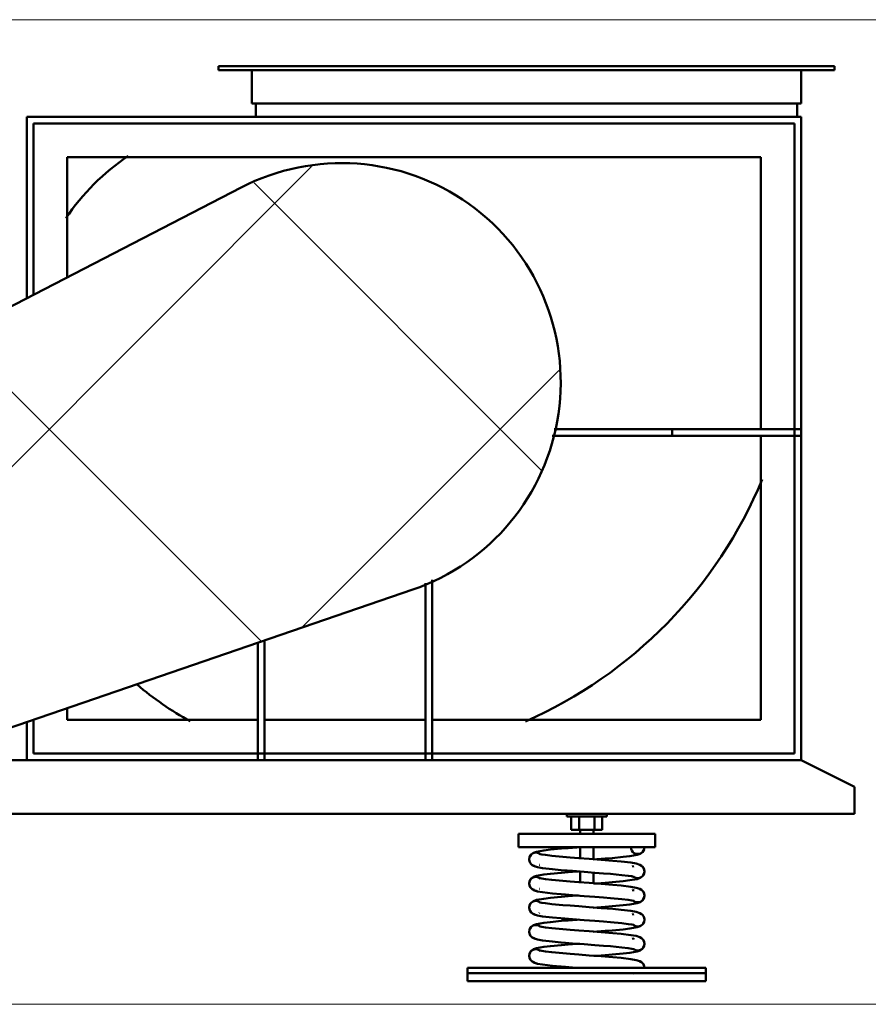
# Model space of a CAD drawing. Header units: metres. Extents: x 9 to 159, y -27 to 58.
# Tile 42 of 46: x 147.145 to 147.778, y 6.643 to 7.378. Entities that reach past the tile are written whole.
import ezdxf

# ---------------------------------------------------------------- set-up
doc = ezdxf.new("R2010")
doc.units = ezdxf.units.M
doc.layers.add('A-DETL-THIN', color=7, linetype='Continuous', lineweight=15)
doc.layers.add('M-EQPM', color=7, linetype='Continuous', lineweight=35)

# ---------------------------------------------------------------- blocks, each defined once
blk = doc.blocks.new('Family - ___-2025403-LEGENDA E SIMBOLOS')
at = {"layer": 'M-EQPM', "lineweight": 5, "true_color": 0x787878}
h = blk.add_hatch(dxfattribs=at)
h.set_pattern_fill('FP_4', color=8, style=0, pattern_type=2)
h.set_pattern_definition([(45, (0, 0), (-0.168383, 0.168383), []), (135, (0, 0), (-0.168383, -0.168383), [])])
h.paths.add_polyline_path([(-0.72984, 6.81199), (-0.69071, 6.81912), (-0.30144, 6.95251), (-0.26154, 6.97263), (-0.22858, 7.0028), (-0.20501, 7.04076), (-0.1926, 7.08369), (-0.19226, 7.12837), (-0.20403, 7.17147), (-0.22702, 7.20979), (-0.25952, 7.24045), (-0.29911, 7.26117), (-0.34283, 7.27041), (-0.38742, 7.26747), (-0.42954, 7.25257), (-0.79512, 7.0637), (-0.82734, 7.04037), (-0.85125, 7.00858), (-0.86471, 6.97114), (-0.86653, 6.93141), (-0.85654, 6.8929), (-0.83564, 6.85906), (-0.80568, 6.83288), (-0.76934, 6.81672)])
at = {"layer": 'M-EQPM', "lineweight": 50}
for p, q in [((-0.44646, 7.34025), (-0.44646, 7.34325)), ((0.01354, 7.34325), (-0.44646, 7.34325)), ((-0.44646, 7.34025), (0.01354, 7.34025)), ((-0.42146, 7.31525), (-0.42146, 7.34025)), ((-0.01146, 7.31525), (-0.01146, 7.34025)), ((0.01354, 7.34025), (0.01354, 7.34325)), ((-0.42146, 7.31525), (-0.01146, 7.31525)), ((-0.41846, 7.31525), (-0.41846, 7.30525)), ((-0.01446, 7.30525), (-0.01446, 7.31525)), ((-0.58946, 7.16995), (-0.58946, 7.30525)), ((-0.58946, 7.30525), (-0.01146, 7.30525)), ((-0.01146, 6.82525), (-0.01146, 7.30525)), ((-0.58446, 7.30025), (-0.58446, 7.17254)), ((-0.01646, 7.30025), (-0.58446, 7.30025)), ((-0.01646, 6.83025), (-0.01646, 7.30025)), ((-0.55946, 7.27525), (-0.55946, 7.18545)), ((-0.04146, 7.27525), (-0.55946, 7.27525)), ((-0.04146, 7.07225), (-0.04146, 7.27525)), ((-0.42954, 7.25257), (-0.79512, 7.0637)), ((-0.1078, 7.07225), (-0.1959, 7.07225)), ((-0.1078, 7.07225), (-0.1078, 7.06725)), ((-0.1078, 7.06725), (-0.1078, 7.07225)), ((-0.01146, 7.07225), (-0.1078, 7.07225)), ((-0.01146, 7.07225), (-0.01146, 7.06725)), ((-0.19735, 7.06725), (-0.1078, 7.06725)), ((-0.1078, 7.06725), (-0.01146, 7.06725)), ((-0.04146, 6.85525), (-0.04146, 7.06725)), ((-0.28696, 6.82525), (-0.28696, 6.95981)), ((-0.69071, 6.81912), (-0.30144, 6.95251)), ((-0.29196, 6.95729), (-0.29196, 6.82525)), ((-0.41196, 6.82525), (-0.41196, 6.91464)), ((-0.41696, 6.91292), (-0.41696, 6.82525)), ((-0.55946, 6.8641), (-0.55946, 6.85525)), ((-0.58446, 6.85553), (-0.58446, 6.83025)), ((-0.58946, 6.82525), (-0.58946, 6.85382)), ((-0.55946, 6.85525), (-0.41696, 6.85525)), ((-0.41196, 6.85525), (-0.29196, 6.85525)), ((-0.28696, 6.85525), (-0.04146, 6.85525)), ((-0.58446, 6.83025), (-0.01646, 6.83025)), ((-0.67283, 6.82525), (-0.01146, 6.82525)), ((-0.01146, 6.82525), (-0.58946, 6.82525)), ((-0.41196, 6.82525), (-0.41696, 6.82525)), ((-0.28696, 6.82525), (-0.29196, 6.82525)), ((-0.01146, 6.82525), (0.02854, 6.80525)), ((0.02854, 6.80525), (0.02854, 6.78525)), ((0.02854, 6.78525), (-0.89146, 6.78525)), ((-0.18646, 6.78525), (-0.18646, 6.78315)), ((-0.18646, 6.78525), (-0.18646, 6.78315)), ((-0.18646, 6.78315), (-0.18595, 6.78315)), ((-0.18646, 6.78315), (-0.15646, 6.78315)), ((-0.18646, 6.78315), (-0.18595, 6.78315)), ((-0.18646, 6.78315), (-0.18595, 6.78315)), ((-0.18301, 6.77325), (-0.18301, 6.78315)), ((-0.17724, 6.77325), (-0.17724, 6.78315)), ((-0.16569, 6.77325), (-0.16569, 6.78315)), ((-0.15992, 6.78315), (-0.15992, 6.77325)), ((-0.15697, 6.78315), (-0.15646, 6.78315)), ((-0.15697, 6.78315), (-0.15646, 6.78315)), ((-0.15697, 6.78315), (-0.15646, 6.78315)), ((-0.15646, 6.78315), (-0.15646, 6.78525)), ((-0.15646, 6.78315), (-0.15646, 6.78525)), ((-0.22246, 6.77025), (-0.12046, 6.77025)), ((-0.22246, 6.77025), (-0.22246, 6.76025)), ((-0.17724, 6.77325), (-0.18301, 6.77325)), ((-0.16569, 6.77325), (-0.17724, 6.77325)), ((-0.17646, 6.77325), (-0.17646, 6.77025)), ((-0.16646, 6.77025), (-0.16646, 6.77325)), ((-0.15992, 6.77325), (-0.16569, 6.77325)), ((-0.12046, 6.76025), (-0.12046, 6.77025)), ((-0.12046, 6.76025), (-0.22246, 6.76025)), ((-0.17646, 6.76025), (-0.17646, 6.75191)), ((-0.16646, 6.75119), (-0.16646, 6.76025)), ((-0.20503, 6.75491), (-0.20635, 6.75517)), ((-0.21196, 6.74692), (-0.21075, 6.74642)), ((-0.21075, 6.74642), (-0.21196, 6.74692)), ((-0.13621, 6.74627), (-0.13752, 6.74598)), ((-0.17646, 6.7422), (-0.17646, 6.73391)), ((-0.16646, 6.73319), (-0.16646, 6.74155)), ((-0.13771, 6.73855), (-0.13657, 6.73833)), ((-0.20503, 6.73691), (-0.20635, 6.73717)), ((-0.20693, 6.72917), (-0.20672, 6.72923)), ((-0.20503, 6.71891), (-0.20635, 6.71917)), ((-0.13771, 6.72055), (-0.13657, 6.72033)), ((-0.20693, 6.71117), (-0.20672, 6.71123)), ((-0.13621, 6.71027), (-0.13752, 6.70998)), ((-0.20503, 6.70091), (-0.20635, 6.70117)), ((-0.13771, 6.70255), (-0.13657, 6.70233)), ((-0.20503, 6.68291), (-0.20635, 6.68317)), ((-0.13771, 6.68455), (-0.13657, 6.68433)), ((-0.26046, 6.67025), (-0.08246, 6.67025)), ((-0.26046, 6.67025), (-0.26046, 6.66625)), ((-0.08246, 6.66625), (-0.26046, 6.66625)), ((-0.26046, 6.66625), (-0.08246, 6.66625)), ((-0.26046, 6.66625), (-0.26046, 6.66025)), ((-0.13657, 6.66633), (-0.13605, 6.66619)), ((-0.08246, 6.66625), (-0.08246, 6.67025)), ((-0.08246, 6.66025), (-0.08246, 6.66625)), ((-0.08246, 6.66025), (-0.26046, 6.66025))]:
    blk.add_line(p, q, dxfattribs=at)
at = {"layer": 'M-EQPM', "lineweight": 50, "flags": 128}
for points in [[(-0.17888, 6.76019), (-0.18523, 6.75969), (-0.19047, 6.75925), (-0.19863, 6.75848), (-0.20357, 6.7579), (-0.209, 6.75694), (-0.21122, 6.75616), (-0.21271, 6.75516), (-0.21323, 6.75462), (-0.21365, 6.75404), (-0.21423, 6.75278), (-0.21446, 6.75125)], [(-0.17888, 6.76019), (-0.18523, 6.75969), (-0.19012, 6.75928)], [(-0.1661, 6.75116), (-0.16404, 6.75131), (-0.15769, 6.75181), (-0.15246, 6.75225), (-0.1443, 6.75302), (-0.13936, 6.7536), (-0.13393, 6.75456), (-0.13171, 6.75534), (-0.13021, 6.75634), (-0.1297, 6.75688), (-0.12928, 6.75746), (-0.1287, 6.75872), (-0.12846, 6.76025)], [(-0.1661, 6.75116), (-0.16404, 6.75131), (-0.15769, 6.75181), (-0.15246, 6.75225), (-0.1443, 6.75302), (-0.13936, 6.7536), (-0.13393, 6.75456), (-0.13171, 6.75534), (-0.13021, 6.75634), (-0.1297, 6.75688), (-0.12928, 6.75746), (-0.1287, 6.75872), (-0.12846, 6.76025)], [(-0.13846, 6.76025), (-0.13829, 6.75896), (-0.13779, 6.75775), (-0.137, 6.75671), (-0.13596, 6.75592), (-0.13475, 6.75542), (-0.13346, 6.75525), (-0.13217, 6.75542), (-0.13096, 6.75592), (-0.12993, 6.75671), (-0.12914, 6.75775), (-0.12864, 6.75896), (-0.12846, 6.76025)], [(-0.13846, 6.76025), (-0.13829, 6.75896), (-0.13779, 6.75775), (-0.137, 6.75671), (-0.13596, 6.75592), (-0.13475, 6.75542), (-0.13346, 6.75525), (-0.13217, 6.75542), (-0.13096, 6.75592), (-0.12993, 6.75671), (-0.12914, 6.75775), (-0.12864, 6.75896), (-0.12846, 6.76025)], [(-0.20593, 6.75479), (-0.20696, 6.75557), (-0.20817, 6.75607), (-0.20946, 6.75625), (-0.21075, 6.75607), (-0.21196, 6.75557), (-0.213, 6.75479), (-0.21379, 6.75375), (-0.21429, 6.75254), (-0.21446, 6.75125)], [(-0.21446, 6.75125), (-0.21429, 6.75254), (-0.21379, 6.75375), (-0.213, 6.75479), (-0.21196, 6.75557), (-0.21075, 6.75607), (-0.20946, 6.75625), (-0.20817, 6.75607), (-0.20696, 6.75557), (-0.20593, 6.75479)], [(-0.20593, 6.75479), (-0.20696, 6.75557), (-0.20817, 6.75607), (-0.20946, 6.75625), (-0.21075, 6.75607), (-0.21196, 6.75557), (-0.213, 6.75479), (-0.21379, 6.75375), (-0.21429, 6.75254)], [(-0.21429, 6.75254), (-0.21379, 6.75375), (-0.213, 6.75479), (-0.21196, 6.75557), (-0.21075, 6.75607), (-0.20946, 6.75625), (-0.20817, 6.75607), (-0.20696, 6.75557), (-0.20593, 6.75479)], [(-0.19047, 6.75925), (-0.19863, 6.75848), (-0.20357, 6.7579), (-0.209, 6.75694), (-0.21122, 6.75616), (-0.21271, 6.75516), (-0.21323, 6.75462), (-0.21365, 6.75404), (-0.21423, 6.75278)], [(-0.12846, 6.74225), (-0.12866, 6.74365), (-0.12923, 6.74496), (-0.12964, 6.74555), (-0.13058, 6.74647), (-0.13173, 6.74717), (-0.13468, 6.74812), (-0.1385, 6.74878), (-0.14587, 6.74964), (-0.15207, 6.75022), (-0.16081, 6.75094), (-0.16962, 6.75161), (-0.17736, 6.7522), (-0.18391, 6.75271), (-0.18928, 6.75315), (-0.19757, 6.75393), (-0.20238, 6.7545), (-0.20503, 6.75491), (-0.20635, 6.75517), (-0.20688, 6.75531), (-0.20693, 6.75533)], [(-0.21446, 6.75125), (-0.21429, 6.74996), (-0.21379, 6.74875), (-0.213, 6.74771), (-0.21196, 6.74692), (-0.21075, 6.74642)], [(-0.21446, 6.75125), (-0.21427, 6.74985), (-0.2137, 6.74854), (-0.21329, 6.74795), (-0.21234, 6.74703), (-0.2112, 6.74633), (-0.20824, 6.74538), (-0.20443, 6.74472), (-0.19705, 6.74386), (-0.19085, 6.74328), (-0.18212, 6.74256), (-0.17331, 6.74189), (-0.16556, 6.7413), (-0.15902, 6.74079), (-0.15365, 6.74035), (-0.14536, 6.73957), (-0.14055, 6.739), (-0.1379, 6.73859), (-0.13657, 6.73833), (-0.13605, 6.73819), (-0.13599, 6.73817)], [(-0.21075, 6.74642), (-0.21196, 6.74692), (-0.213, 6.74771), (-0.21379, 6.74875), (-0.21429, 6.74996), (-0.21446, 6.75125)], [(-0.21429, 6.74996), (-0.21379, 6.74875), (-0.213, 6.74771), (-0.2124, 6.74721)], [(-0.2124, 6.74721), (-0.213, 6.74771), (-0.21379, 6.74875), (-0.21429, 6.74996)], [(-0.21427, 6.74985), (-0.2137, 6.74854), (-0.21329, 6.74795), (-0.21234, 6.74703), (-0.2112, 6.74633)], [(-0.20997, 6.74594), (-0.20824, 6.74538), (-0.20443, 6.74472), (-0.19705, 6.74386), (-0.19085, 6.74328)], [(-0.20693, 6.74717), (-0.20672, 6.74723), (-0.20669, 6.74724)], [(-0.12866, 6.74365), (-0.12923, 6.74496), (-0.12964, 6.74555), (-0.13058, 6.74647), (-0.13173, 6.74717), (-0.13468, 6.74812), (-0.1385, 6.74878), (-0.14587, 6.74964), (-0.15207, 6.75022), (-0.16081, 6.75094), (-0.16611, 6.75134)], [(-0.13217, 6.74707), (-0.13096, 6.74657), (-0.12993, 6.74579), (-0.12914, 6.74475), (-0.12864, 6.74354), (-0.12846, 6.74225)], [(-0.12846, 6.74225), (-0.12864, 6.74354), (-0.12914, 6.74475), (-0.12993, 6.74579), (-0.13096, 6.74657), (-0.13217, 6.74707)], [(-0.13217, 6.74707), (-0.13096, 6.74657), (-0.12993, 6.74579), (-0.12914, 6.74475), (-0.12864, 6.74354)], [(-0.12864, 6.74354), (-0.12914, 6.74475), (-0.12993, 6.74579), (-0.13096, 6.74657), (-0.13217, 6.74707)], [(-0.17768, 6.74228), (-0.17888, 6.74219), (-0.18523, 6.74169), (-0.19047, 6.74125), (-0.19863, 6.74048), (-0.20357, 6.7399), (-0.209, 6.73894), (-0.21122, 6.73816), (-0.21271, 6.73716), (-0.21323, 6.73662), (-0.21365, 6.73604), (-0.21423, 6.73478), (-0.21446, 6.73325)], [(-0.20593, 6.73679), (-0.20696, 6.73757), (-0.20817, 6.73807), (-0.20946, 6.73825), (-0.21075, 6.73807), (-0.21196, 6.73757), (-0.213, 6.73679), (-0.21379, 6.73575), (-0.21429, 6.73454), (-0.21446, 6.73325)], [(-0.21446, 6.73325), (-0.21429, 6.73454), (-0.21379, 6.73575), (-0.213, 6.73679), (-0.21196, 6.73757), (-0.21075, 6.73807), (-0.20946, 6.73825), (-0.20817, 6.73807), (-0.20696, 6.73757), (-0.20593, 6.73679)], [(-0.20593, 6.73679), (-0.20696, 6.73757), (-0.20817, 6.73807), (-0.20946, 6.73825), (-0.21075, 6.73807), (-0.21196, 6.73757), (-0.213, 6.73679), (-0.21379, 6.73575), (-0.21429, 6.73454)], [(-0.21429, 6.73454), (-0.21379, 6.73575), (-0.213, 6.73679), (-0.21196, 6.73757), (-0.21075, 6.73807), (-0.20946, 6.73825), (-0.20817, 6.73807), (-0.20696, 6.73757), (-0.20593, 6.73679)], [(-0.19047, 6.74125), (-0.19863, 6.74048), (-0.20357, 6.7399), (-0.209, 6.73894), (-0.21122, 6.73816), (-0.21271, 6.73716), (-0.21323, 6.73662), (-0.21365, 6.73604), (-0.21423, 6.73478)], [(-0.19012, 6.74322), (-0.18212, 6.74256), (-0.17668, 6.74215)], [(-0.17768, 6.74228), (-0.17888, 6.74219), (-0.18523, 6.74169), (-0.19012, 6.74128)], [(-0.1661, 6.73316), (-0.16404, 6.73331), (-0.15769, 6.73381), (-0.15246, 6.73425), (-0.1443, 6.73502), (-0.13936, 6.7356), (-0.13393, 6.73656), (-0.13171, 6.73734), (-0.13021, 6.73834), (-0.1297, 6.73888), (-0.12928, 6.73946), (-0.1287, 6.74072), (-0.12846, 6.74225)], [(-0.1661, 6.73316), (-0.16404, 6.73331), (-0.15769, 6.73381), (-0.15246, 6.73425), (-0.1443, 6.73502), (-0.13936, 6.7356), (-0.13393, 6.73656), (-0.13171, 6.73734), (-0.13021, 6.73834), (-0.1297, 6.73888), (-0.12928, 6.73946), (-0.1287, 6.74072)], [(-0.12846, 6.74225), (-0.12864, 6.74096), (-0.12914, 6.73975), (-0.12993, 6.73871), (-0.13096, 6.73792), (-0.13217, 6.73742), (-0.13346, 6.73725), (-0.13475, 6.73742), (-0.13596, 6.73792)], [(-0.13596, 6.73792), (-0.13475, 6.73742), (-0.13346, 6.73725), (-0.13217, 6.73742), (-0.13096, 6.73792), (-0.12993, 6.73871), (-0.12914, 6.73975), (-0.12864, 6.74096), (-0.12846, 6.74225)], [(-0.12864, 6.74096), (-0.12914, 6.73975), (-0.12993, 6.73871), (-0.13096, 6.73792), (-0.13217, 6.73742), (-0.13346, 6.73725), (-0.13475, 6.73742), (-0.13596, 6.73792)], [(-0.13596, 6.73792), (-0.13475, 6.73742), (-0.13346, 6.73725), (-0.13217, 6.73742), (-0.13096, 6.73792), (-0.12993, 6.73871), (-0.12914, 6.73975), (-0.12864, 6.74096)], [(-0.21446, 6.73325), (-0.21429, 6.73196), (-0.21379, 6.73075), (-0.213, 6.72971), (-0.21196, 6.72892), (-0.21075, 6.72842)], [(-0.21446, 6.73325), (-0.21427, 6.73185), (-0.2137, 6.73054), (-0.21329, 6.72995), (-0.21234, 6.72903), (-0.2112, 6.72833), (-0.20824, 6.72738), (-0.20443, 6.72672), (-0.19705, 6.72586), (-0.19085, 6.72528), (-0.18212, 6.72456), (-0.17331, 6.72389), (-0.16556, 6.7233), (-0.15902, 6.72279), (-0.15365, 6.72235), (-0.14536, 6.72157), (-0.14055, 6.721), (-0.1379, 6.72059), (-0.13657, 6.72033), (-0.13605, 6.72019), (-0.13599, 6.72017)], [(-0.21075, 6.72842), (-0.21196, 6.72892), (-0.213, 6.72971), (-0.21379, 6.73075), (-0.21429, 6.73196), (-0.21446, 6.73325)], [(-0.21429, 6.73196), (-0.21379, 6.73075), (-0.213, 6.72971), (-0.21196, 6.72892), (-0.21075, 6.72842)], [(-0.21075, 6.72842), (-0.21196, 6.72892), (-0.213, 6.72971), (-0.21379, 6.73075), (-0.21429, 6.73196)], [(-0.21427, 6.73185), (-0.2137, 6.73054), (-0.21329, 6.72995), (-0.21234, 6.72903), (-0.2112, 6.72833)], [(-0.12846, 6.72425), (-0.12866, 6.72565), (-0.12923, 6.72696), (-0.12964, 6.72755), (-0.13058, 6.72847), (-0.13173, 6.72917), (-0.13468, 6.73012), (-0.1385, 6.73078), (-0.14587, 6.73164), (-0.15207, 6.73222), (-0.16081, 6.73294), (-0.16962, 6.73361), (-0.17736, 6.7342), (-0.18391, 6.73471), (-0.18928, 6.73515), (-0.19757, 6.73593), (-0.20238, 6.7365), (-0.20503, 6.73691), (-0.20635, 6.73717), (-0.20688, 6.73731), (-0.20693, 6.73733)], [(-0.12866, 6.72565), (-0.12923, 6.72696), (-0.12964, 6.72755), (-0.13058, 6.72847), (-0.13173, 6.72917), (-0.13468, 6.73012), (-0.1385, 6.73078), (-0.14587, 6.73164), (-0.15207, 6.73222), (-0.16081, 6.73294), (-0.16611, 6.73334)], [(-0.17768, 6.72428), (-0.17888, 6.72419), (-0.18523, 6.72369), (-0.19047, 6.72325), (-0.19863, 6.72248), (-0.20357, 6.7219), (-0.209, 6.72094), (-0.21122, 6.72016), (-0.21271, 6.71916), (-0.21323, 6.71862), (-0.21365, 6.71804), (-0.21423, 6.71678), (-0.21446, 6.71525)], [(-0.19047, 6.72325), (-0.19863, 6.72248), (-0.20357, 6.7219), (-0.209, 6.72094), (-0.21122, 6.72016), (-0.21271, 6.71916), (-0.21323, 6.71862), (-0.21365, 6.71804), (-0.21423, 6.71678)], [(-0.20984, 6.7279), (-0.20824, 6.72738), (-0.20443, 6.72672), (-0.19705, 6.72586), (-0.19085, 6.72528)], [(-0.19012, 6.72522), (-0.18212, 6.72456), (-0.17668, 6.72415)], [(-0.17768, 6.72428), (-0.17888, 6.72419), (-0.18523, 6.72369), (-0.19012, 6.72328)], [(-0.1661, 6.71516), (-0.16404, 6.71531), (-0.15769, 6.71581), (-0.15246, 6.71625), (-0.1443, 6.71702), (-0.13936, 6.7176), (-0.13393, 6.71856), (-0.13171, 6.71934), (-0.13021, 6.72034), (-0.1297, 6.72088), (-0.12928, 6.72146), (-0.1287, 6.72272), (-0.12846, 6.72425)], [(-0.13599, 6.72833), (-0.13621, 6.72827), (-0.13752, 6.72798)], [(-0.12846, 6.72425), (-0.12864, 6.72296), (-0.12914, 6.72175), (-0.12993, 6.72071), (-0.13096, 6.71992), (-0.13217, 6.71942), (-0.13346, 6.71925), (-0.13475, 6.71942), (-0.13596, 6.71992)], [(-0.13596, 6.71992), (-0.13475, 6.71942), (-0.13346, 6.71925), (-0.13217, 6.71942), (-0.13096, 6.71992), (-0.12993, 6.72071), (-0.12914, 6.72175), (-0.12864, 6.72296), (-0.12846, 6.72425)], [(-0.13217, 6.72907), (-0.13096, 6.72857), (-0.12993, 6.72779), (-0.12914, 6.72675), (-0.12864, 6.72554), (-0.12846, 6.72425)], [(-0.12846, 6.72425), (-0.12864, 6.72554), (-0.12914, 6.72675), (-0.12993, 6.72779), (-0.13096, 6.72857), (-0.13217, 6.72907)], [(-0.13217, 6.72907), (-0.13096, 6.72857), (-0.12993, 6.72779), (-0.12914, 6.72675), (-0.12864, 6.72554)], [(-0.12864, 6.72554), (-0.12914, 6.72675), (-0.12993, 6.72779), (-0.13096, 6.72857), (-0.13217, 6.72907)], [(-0.20593, 6.71879), (-0.20696, 6.71957), (-0.20817, 6.72007), (-0.20946, 6.72025), (-0.21075, 6.72007), (-0.21196, 6.71957), (-0.213, 6.71879), (-0.21379, 6.71775), (-0.21429, 6.71654), (-0.21446, 6.71525)], [(-0.21446, 6.71525), (-0.21429, 6.71654), (-0.21379, 6.71775), (-0.213, 6.71879), (-0.21196, 6.71957), (-0.21075, 6.72007), (-0.20946, 6.72025), (-0.20817, 6.72007), (-0.20696, 6.71957), (-0.20593, 6.71879)], [(-0.20593, 6.71879), (-0.20696, 6.71957), (-0.20817, 6.72007), (-0.20946, 6.72025), (-0.21075, 6.72007), (-0.21196, 6.71957), (-0.213, 6.71879), (-0.21379, 6.71775), (-0.21429, 6.71654)], [(-0.21429, 6.71654), (-0.21379, 6.71775), (-0.213, 6.71879), (-0.21196, 6.71957), (-0.21075, 6.72007), (-0.20946, 6.72025), (-0.20817, 6.72007), (-0.20696, 6.71957), (-0.20593, 6.71879)], [(-0.12846, 6.70625), (-0.12866, 6.70765), (-0.12923, 6.70896), (-0.12964, 6.70955), (-0.13058, 6.71047), (-0.13173, 6.71117), (-0.13468, 6.71212), (-0.1385, 6.71278), (-0.14587, 6.71364), (-0.15207, 6.71422), (-0.16081, 6.71494), (-0.16962, 6.71561), (-0.17736, 6.7162), (-0.18391, 6.71671), (-0.18928, 6.71715), (-0.19757, 6.71793), (-0.20238, 6.7185), (-0.20503, 6.71891), (-0.20635, 6.71917), (-0.20688, 6.71931), (-0.20693, 6.71933)], [(-0.1661, 6.71516), (-0.16404, 6.71531), (-0.15769, 6.71581), (-0.15246, 6.71625), (-0.1443, 6.71702), (-0.13936, 6.7176), (-0.13393, 6.71856), (-0.13171, 6.71934), (-0.13021, 6.72034), (-0.1297, 6.72088), (-0.12928, 6.72146), (-0.1287, 6.72272)], [(-0.12864, 6.72296), (-0.12914, 6.72175), (-0.12993, 6.72071), (-0.13096, 6.71992), (-0.13217, 6.71942), (-0.13346, 6.71925), (-0.13475, 6.71942), (-0.13596, 6.71992)], [(-0.13596, 6.71992), (-0.13475, 6.71942), (-0.13346, 6.71925), (-0.13217, 6.71942), (-0.13096, 6.71992), (-0.12993, 6.72071), (-0.12914, 6.72175), (-0.12864, 6.72296)], [(-0.21446, 6.71525), (-0.21429, 6.71396), (-0.21379, 6.71275), (-0.213, 6.71171), (-0.21196, 6.71092), (-0.21075, 6.71042)], [(-0.21446, 6.71525), (-0.21427, 6.71385), (-0.2137, 6.71254), (-0.21329, 6.71195), (-0.21234, 6.71103), (-0.2112, 6.71033), (-0.20824, 6.70938), (-0.20443, 6.70872), (-0.19705, 6.70786), (-0.19085, 6.70728), (-0.18212, 6.70656), (-0.17331, 6.70589), (-0.16556, 6.7053), (-0.15902, 6.70479), (-0.15365, 6.70435), (-0.14536, 6.70357), (-0.14055, 6.703), (-0.1379, 6.70259), (-0.13657, 6.70233), (-0.13605, 6.70219), (-0.13599, 6.70217)], [(-0.21075, 6.71042), (-0.21196, 6.71092), (-0.213, 6.71171), (-0.21379, 6.71275), (-0.21429, 6.71396), (-0.21446, 6.71525)], [(-0.21429, 6.71396), (-0.21379, 6.71275), (-0.213, 6.71171), (-0.21196, 6.71092), (-0.21075, 6.71042)], [(-0.21075, 6.71042), (-0.21196, 6.71092), (-0.213, 6.71171), (-0.21379, 6.71275), (-0.21429, 6.71396)], [(-0.21427, 6.71385), (-0.2137, 6.71254), (-0.21329, 6.71195), (-0.21234, 6.71103), (-0.2112, 6.71033)], [(-0.20997, 6.70994), (-0.20824, 6.70938), (-0.20443, 6.70872), (-0.19705, 6.70786), (-0.19085, 6.70728)], [(-0.12866, 6.70765), (-0.12923, 6.70896), (-0.12964, 6.70955), (-0.13058, 6.71047), (-0.13173, 6.71117), (-0.13468, 6.71212), (-0.1385, 6.71278), (-0.14587, 6.71364), (-0.15207, 6.71422), (-0.16081, 6.71494), (-0.16611, 6.71534)], [(-0.13217, 6.71107), (-0.13096, 6.71057), (-0.12993, 6.70979), (-0.12914, 6.70875), (-0.12864, 6.70754), (-0.12846, 6.70625)], [(-0.12846, 6.70625), (-0.12864, 6.70754), (-0.12914, 6.70875), (-0.12993, 6.70979), (-0.13096, 6.71057), (-0.13217, 6.71107)], [(-0.13217, 6.71107), (-0.13096, 6.71057), (-0.12993, 6.70979), (-0.12914, 6.70875), (-0.12864, 6.70754)], [(-0.12864, 6.70754), (-0.12914, 6.70875), (-0.12993, 6.70979), (-0.13096, 6.71057), (-0.13217, 6.71107)], [(-0.17768, 6.70628), (-0.17888, 6.70619), (-0.18523, 6.70569), (-0.19047, 6.70525), (-0.19863, 6.70448), (-0.20357, 6.7039), (-0.209, 6.70294), (-0.21122, 6.70216), (-0.21271, 6.70116), (-0.21323, 6.70062), (-0.21365, 6.70004), (-0.21423, 6.69878), (-0.21446, 6.69725)], [(-0.20593, 6.70079), (-0.20696, 6.70157), (-0.20817, 6.70207), (-0.20946, 6.70225), (-0.21075, 6.70207), (-0.21196, 6.70157), (-0.213, 6.70079), (-0.21379, 6.69975), (-0.21429, 6.69854), (-0.21446, 6.69725)], [(-0.21446, 6.69725), (-0.21429, 6.69854), (-0.21379, 6.69975), (-0.213, 6.70079), (-0.21196, 6.70157), (-0.21075, 6.70207), (-0.20946, 6.70225), (-0.20817, 6.70207), (-0.20696, 6.70157), (-0.20593, 6.70079)], [(-0.20593, 6.70079), (-0.20696, 6.70157), (-0.20817, 6.70207), (-0.20946, 6.70225), (-0.21075, 6.70207), (-0.21196, 6.70157), (-0.213, 6.70079), (-0.21379, 6.69975), (-0.21429, 6.69854)], [(-0.21429, 6.69854), (-0.21379, 6.69975), (-0.213, 6.70079), (-0.21196, 6.70157), (-0.21075, 6.70207), (-0.20946, 6.70225), (-0.20817, 6.70207), (-0.20696, 6.70157), (-0.20593, 6.70079)], [(-0.19047, 6.70525), (-0.19863, 6.70448), (-0.20357, 6.7039), (-0.209, 6.70294), (-0.21122, 6.70216), (-0.21271, 6.70116), (-0.21323, 6.70062), (-0.21365, 6.70004), (-0.21423, 6.69878)], [(-0.12846, 6.68825), (-0.12866, 6.68965), (-0.12923, 6.69096), (-0.12964, 6.69155), (-0.13058, 6.69247), (-0.13173, 6.69317), (-0.13468, 6.69412), (-0.1385, 6.69478), (-0.14587, 6.69564), (-0.15207, 6.69622), (-0.16081, 6.69694), (-0.16962, 6.69761), (-0.17736, 6.6982), (-0.18391, 6.69871), (-0.18928, 6.69915), (-0.19757, 6.69993), (-0.20238, 6.7005), (-0.20503, 6.70091), (-0.20635, 6.70117), (-0.20688, 6.70131), (-0.20693, 6.70133)], [(-0.19012, 6.70722), (-0.18212, 6.70656), (-0.17668, 6.70615)], [(-0.17768, 6.70628), (-0.17888, 6.70619), (-0.18523, 6.70569), (-0.19012, 6.70528)], [(-0.1661, 6.69716), (-0.16404, 6.69731), (-0.15769, 6.69781), (-0.15246, 6.69825), (-0.1443, 6.69902), (-0.13936, 6.6996), (-0.13393, 6.70056), (-0.13171, 6.70134), (-0.13021, 6.70234), (-0.1297, 6.70288), (-0.12928, 6.70346), (-0.1287, 6.70472), (-0.12846, 6.70625)], [(-0.1661, 6.69716), (-0.16404, 6.69731), (-0.15769, 6.69781), (-0.15246, 6.69825), (-0.1443, 6.69902), (-0.13936, 6.6996), (-0.13393, 6.70056), (-0.13171, 6.70134), (-0.13021, 6.70234), (-0.1297, 6.70288), (-0.12928, 6.70346), (-0.1287, 6.70472)], [(-0.12846, 6.70625), (-0.12864, 6.70496), (-0.12914, 6.70375), (-0.12993, 6.70271), (-0.13096, 6.70192), (-0.13217, 6.70142), (-0.13346, 6.70125), (-0.13475, 6.70142), (-0.13596, 6.70192)], [(-0.13596, 6.70192), (-0.13475, 6.70142), (-0.13346, 6.70125), (-0.13217, 6.70142), (-0.13096, 6.70192), (-0.12993, 6.70271), (-0.12914, 6.70375), (-0.12864, 6.70496), (-0.12846, 6.70625)], [(-0.12864, 6.70496), (-0.12914, 6.70375), (-0.12993, 6.70271), (-0.13096, 6.70192), (-0.13217, 6.70142), (-0.13346, 6.70125), (-0.13475, 6.70142), (-0.13596, 6.70192)], [(-0.13596, 6.70192), (-0.13475, 6.70142), (-0.13346, 6.70125), (-0.13217, 6.70142), (-0.13096, 6.70192), (-0.12993, 6.70271), (-0.12914, 6.70375), (-0.12864, 6.70496)], [(-0.21446, 6.69725), (-0.21429, 6.69596), (-0.21379, 6.69475), (-0.213, 6.69371), (-0.21196, 6.69292), (-0.21075, 6.69242)], [(-0.21446, 6.69725), (-0.21427, 6.69585), (-0.2137, 6.69454), (-0.21329, 6.69395), (-0.21234, 6.69303), (-0.2112, 6.69233), (-0.20824, 6.69138), (-0.20443, 6.69072), (-0.19705, 6.68986), (-0.19085, 6.68928), (-0.18212, 6.68856), (-0.17331, 6.68789), (-0.16556, 6.6873), (-0.15902, 6.68679), (-0.15365, 6.68635), (-0.14536, 6.68557), (-0.14055, 6.685), (-0.1379, 6.68459), (-0.13657, 6.68433), (-0.13605, 6.68419), (-0.13599, 6.68417)], [(-0.21075, 6.69242), (-0.21196, 6.69292), (-0.213, 6.69371), (-0.21379, 6.69475), (-0.21429, 6.69596), (-0.21446, 6.69725)], [(-0.21429, 6.69596), (-0.21379, 6.69475), (-0.213, 6.69371), (-0.21196, 6.69292), (-0.21075, 6.69242)], [(-0.21075, 6.69242), (-0.21196, 6.69292), (-0.213, 6.69371), (-0.21379, 6.69475), (-0.21429, 6.69596)], [(-0.21427, 6.69585), (-0.2137, 6.69454), (-0.21329, 6.69395), (-0.21234, 6.69303), (-0.2112, 6.69233)], [(-0.12866, 6.68965), (-0.12923, 6.69096), (-0.12964, 6.69155), (-0.13058, 6.69247), (-0.13173, 6.69317), (-0.13468, 6.69412), (-0.1385, 6.69478), (-0.14587, 6.69564), (-0.15207, 6.69622), (-0.16081, 6.69694), (-0.16611, 6.69734)], [(-0.17768, 6.68828), (-0.17888, 6.68819), (-0.18523, 6.68769), (-0.19047, 6.68725), (-0.19863, 6.68648), (-0.20357, 6.6859), (-0.209, 6.68494), (-0.21122, 6.68416), (-0.21271, 6.68316), (-0.21323, 6.68262), (-0.21365, 6.68204), (-0.21423, 6.68078), (-0.21446, 6.67925)], [(-0.19047, 6.68725), (-0.19863, 6.68648), (-0.20357, 6.6859), (-0.209, 6.68494), (-0.21122, 6.68416), (-0.21271, 6.68316), (-0.21323, 6.68262), (-0.21365, 6.68204), (-0.21423, 6.68078)], [(-0.20997, 6.69194), (-0.20824, 6.69138), (-0.20443, 6.69072), (-0.19705, 6.68986), (-0.19085, 6.68928)], [(-0.17768, 6.68828), (-0.17888, 6.68819), (-0.18523, 6.68769), (-0.19012, 6.68728)], [(-0.18999, 6.68921), (-0.18212, 6.68856), (-0.17668, 6.68815)], [(-0.1661, 6.67916), (-0.16404, 6.67931), (-0.15769, 6.67981), (-0.15246, 6.68025), (-0.1443, 6.68102), (-0.13936, 6.6816), (-0.13393, 6.68256), (-0.13171, 6.68334), (-0.13021, 6.68434), (-0.1297, 6.68488), (-0.12928, 6.68546), (-0.1287, 6.68672), (-0.12846, 6.68825)], [(-0.1661, 6.67916), (-0.16404, 6.67931), (-0.15769, 6.67981), (-0.15246, 6.68025), (-0.1443, 6.68102), (-0.13936, 6.6816), (-0.13393, 6.68256), (-0.13171, 6.68334), (-0.13021, 6.68434), (-0.1297, 6.68488), (-0.12928, 6.68546), (-0.1287, 6.68672)], [(-0.13599, 6.69233), (-0.13621, 6.69227), (-0.13752, 6.69198)], [(-0.12846, 6.68825), (-0.12864, 6.68696), (-0.12914, 6.68575), (-0.12993, 6.68471), (-0.13096, 6.68392), (-0.13217, 6.68342), (-0.13346, 6.68325), (-0.13475, 6.68342), (-0.13596, 6.68392)], [(-0.13596, 6.68392), (-0.13475, 6.68342), (-0.13346, 6.68325), (-0.13217, 6.68342), (-0.13096, 6.68392), (-0.12993, 6.68471), (-0.12914, 6.68575), (-0.12864, 6.68696), (-0.12846, 6.68825)], [(-0.12864, 6.68696), (-0.12914, 6.68575), (-0.12993, 6.68471), (-0.13096, 6.68392), (-0.13217, 6.68342), (-0.13346, 6.68325), (-0.13475, 6.68342), (-0.13596, 6.68392)], [(-0.13596, 6.68392), (-0.13475, 6.68342), (-0.13346, 6.68325), (-0.13217, 6.68342), (-0.13096, 6.68392), (-0.12993, 6.68471), (-0.12914, 6.68575), (-0.12864, 6.68696)], [(-0.13217, 6.69307), (-0.13096, 6.69257), (-0.12993, 6.69179), (-0.12914, 6.69075), (-0.12864, 6.68954), (-0.12846, 6.68825)], [(-0.12846, 6.68825), (-0.12864, 6.68954), (-0.12914, 6.69075), (-0.12993, 6.69179), (-0.13096, 6.69257), (-0.13217, 6.69307)], [(-0.13217, 6.69307), (-0.13096, 6.69257), (-0.12993, 6.69179), (-0.12914, 6.69075), (-0.12864, 6.68954)], [(-0.12864, 6.68954), (-0.12914, 6.69075), (-0.12993, 6.69179), (-0.13096, 6.69257), (-0.13217, 6.69307)], [(-0.20593, 6.68279), (-0.20696, 6.68357), (-0.20817, 6.68407), (-0.20946, 6.68425), (-0.21075, 6.68407), (-0.21196, 6.68357), (-0.213, 6.68279), (-0.21379, 6.68175), (-0.21429, 6.68054), (-0.21446, 6.67925)], [(-0.21446, 6.67925), (-0.21429, 6.68054), (-0.21379, 6.68175), (-0.213, 6.68279), (-0.21196, 6.68357), (-0.21075, 6.68407), (-0.20946, 6.68425), (-0.20817, 6.68407), (-0.20696, 6.68357), (-0.20593, 6.68279)], [(-0.21446, 6.67925), (-0.21429, 6.67796), (-0.21379, 6.67675), (-0.213, 6.67571), (-0.21196, 6.67492), (-0.21075, 6.67442)], [(-0.21446, 6.67925), (-0.21427, 6.67785), (-0.2137, 6.67654), (-0.21329, 6.67595), (-0.21234, 6.67503), (-0.2112, 6.67433), (-0.20824, 6.67338), (-0.20443, 6.67272), (-0.19705, 6.67186), (-0.19085, 6.67128), (-0.18212, 6.67056), (-0.17803, 6.67025)], [(-0.21075, 6.67442), (-0.21196, 6.67492), (-0.213, 6.67571), (-0.21379, 6.67675), (-0.21429, 6.67796), (-0.21446, 6.67925)], [(-0.20593, 6.68279), (-0.20696, 6.68357), (-0.20817, 6.68407), (-0.20946, 6.68425), (-0.21075, 6.68407), (-0.21196, 6.68357), (-0.213, 6.68279), (-0.21379, 6.68175), (-0.21429, 6.68054)], [(-0.21429, 6.68054), (-0.21379, 6.68175), (-0.213, 6.68279), (-0.21196, 6.68357), (-0.21075, 6.68407), (-0.20946, 6.68425), (-0.20817, 6.68407), (-0.20696, 6.68357), (-0.20593, 6.68279)], [(-0.12846, 6.67025), (-0.12866, 6.67165), (-0.12923, 6.67296), (-0.12964, 6.67355), (-0.13058, 6.67447), (-0.13173, 6.67517), (-0.13468, 6.67612), (-0.1385, 6.67678), (-0.14587, 6.67764), (-0.15207, 6.67822), (-0.16081, 6.67894), (-0.16962, 6.67961), (-0.17736, 6.6802), (-0.18391, 6.68071), (-0.18928, 6.68115), (-0.19757, 6.68193), (-0.20238, 6.6825), (-0.20503, 6.68291), (-0.20635, 6.68317), (-0.20688, 6.68331), (-0.20693, 6.68333)], [(-0.12866, 6.67165), (-0.12923, 6.67296), (-0.12964, 6.67355), (-0.13058, 6.67447), (-0.13173, 6.67517), (-0.13468, 6.67612), (-0.1385, 6.67678), (-0.14587, 6.67764), (-0.15207, 6.67822), (-0.16081, 6.67894), (-0.16611, 6.67934)], [(-0.21429, 6.67796), (-0.21379, 6.67675), (-0.213, 6.67571), (-0.21196, 6.67492), (-0.21075, 6.67442)], [(-0.21075, 6.67442), (-0.21196, 6.67492), (-0.213, 6.67571), (-0.21379, 6.67675), (-0.21429, 6.67796)], [(-0.21427, 6.67785), (-0.2137, 6.67654), (-0.21329, 6.67595), (-0.21234, 6.67503), (-0.2112, 6.67433)], [(-0.20997, 6.67394), (-0.20824, 6.67338), (-0.20443, 6.67272), (-0.19705, 6.67186), (-0.19085, 6.67128)], [(-0.13217, 6.67507), (-0.13096, 6.67457), (-0.12993, 6.67379), (-0.12914, 6.67275), (-0.12864, 6.67154), (-0.12846, 6.67025)], [(-0.13217, 6.67507), (-0.13096, 6.67457), (-0.12993, 6.67379), (-0.12914, 6.67275), (-0.12864, 6.67154)], [(-0.19012, 6.67122), (-0.18212, 6.67056), (-0.17803, 6.67025)]]:
    blk.add_lwpolyline(points, dxfattribs=at)
at = {"layer": 'M-EQPM', "lineweight": 50}
for centre, radius, start, end in [((-0.41846, 7.13425), 0.171, 123.9137, 146.0863), ((-0.35446, 7.10725), 0.16357, 288.91416, 117.32315), ((-0.35446, 7.16525), 0.34, 293.79109, 337.40666), ((-0.35446, 7.06025), 0.235, 229.46892, 241.19617)]:
    blk.add_arc(centre, radius, start, end, dxfattribs=at)

msp = doc.modelspace()

# ---------------------------------------------------------------- linework, layer by layer
at = {"layer": 'A-DETL-THIN'}
for p, q in [((145.35914, 7.37784), (159.23414, 7.37784)), ((145.35914, 6.64308), (159.23414, 6.64308))]:
    msp.add_line(p, q, dxfattribs=at)

# ---------------------------------------------------------------- block references
at = {"layer": 'M-EQPM', "lineweight": 50}
msp.add_blockref('Family - ___-2025403-LEGENDA E SIMBOLOS', (147.73975, 0), dxfattribs=at)

doc.saveas('drawing.dxf')
